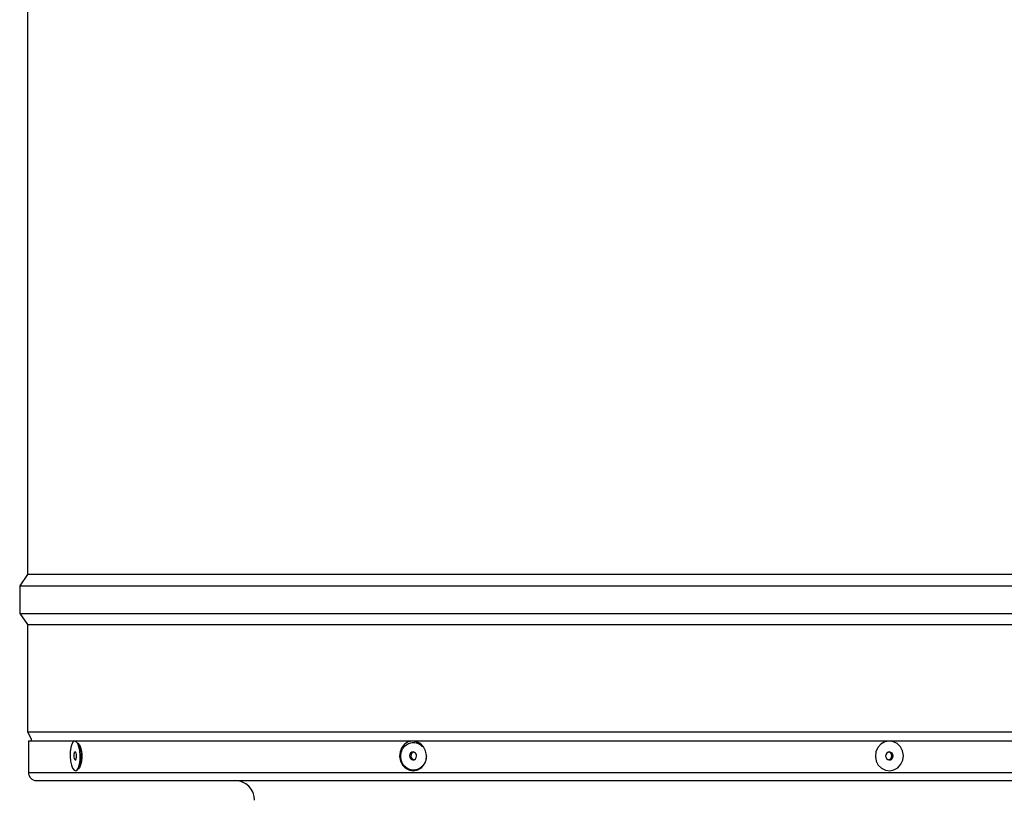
# Model space of a CAD drawing. Extents: x 5 to 297, y -3 to 205.
# Tile 2 of 38: x 26 to 51, y 41 to 61. Entities that reach past the tile are written whole.
import ezdxf

# ---------------------------------------------------------------- set-up
doc = ezdxf.new("R2010")
doc.units = 0
doc.layers.get('0').update_dxf_attribs({"linetype": 'CONTINUOUS'})

msp = doc.modelspace()

# ---------------------------------------------------------------- linework, layer by layer
at = {"color": 7, "linetype": 'CONTINUOUS'}
for p, q in [((26.597, 68.335), (26.597, 46.925)), ((26.597, 46.925), (26.397, 46.645)), ((57.937, 46.925), (26.597, 46.925)), ((26.397, 46.645), (26.397, 45.945)), ((26.397, 46.645), (41.298, 46.645)), ((41.298, 46.645), (58.137, 46.645)), ((26.397, 45.945), (26.597, 45.665)), ((26.397, 45.945), (41.298, 45.945)), ((41.298, 45.945), (58.137, 45.945)), ((26.597, 45.665), (26.597, 42.965)), ((26.597, 45.665), (41.311, 45.665)), ((41.311, 45.665), (57.937, 45.665)), ((26.597, 42.965), (26.687, 42.785)), ((26.597, 42.965), (41.311, 42.965)), ((41.311, 42.965), (57.937, 42.965)), ((26.617, 42.735), (26.617, 41.935)), ((26.617, 42.735), (48.3, 42.735)), ((26.687, 42.785), (26.687, 42.735)), ((48.3, 42.735), (57.917, 42.735)), ((27.926, 42.52), (27.868, 42.647)), ((27.885, 42.066), (27.935, 42.195)), ((26.817, 41.735), (48.222, 41.735)), ((48.222, 41.735), (57.717, 41.735))]:
    msp.add_line(p, q, dxfattribs=at)
at = {"color": 1, "linetype": 'CONTINUOUS'}
for p, q in [((26.617, 41.935), (48.3, 41.935)), ((48.3, 41.935), (57.917, 41.935))]:
    msp.add_line(p, q, dxfattribs=at)
at = {"color": 7, "linetype": 'CONTINUOUS', "flags": 128}
for points in [[(27.913, 42.481), (27.891, 42.584), (27.86, 42.664), (27.822, 42.714), (27.782, 42.728), (27.743, 42.706), (27.709, 42.649), (27.684, 42.564), (27.67, 42.458), (27.668, 42.341), (27.678, 42.226), (27.7, 42.123), (27.732, 42.043), (27.769, 41.994), (27.81, 41.979), (27.849, 42.001), (27.882, 42.058), (27.908, 42.144), (27.922, 42.25), (27.924, 42.366), (27.913, 42.481)], [(36.628, 42.481), (36.575, 42.584), (36.497, 42.664), (36.4, 42.714), (36.294, 42.728), (36.19, 42.706), (36.097, 42.649), (36.026, 42.564), (35.982, 42.458), (35.97, 42.341), (35.992, 42.226), (36.044, 42.123), (36.123, 42.043), (36.22, 41.994), (36.325, 41.979), (36.43, 42.001), (36.522, 42.058), (36.594, 42.144), (36.638, 42.25), (36.649, 42.366), (36.628, 42.481)], [(48.646, 42.481), (48.594, 42.584), (48.514, 42.664), (48.415, 42.714), (48.305, 42.728), (48.197, 42.706), (48.1, 42.649), (48.024, 42.564), (47.976, 42.458), (47.961, 42.341), (47.981, 42.226), (48.033, 42.123), (48.113, 42.043), (48.213, 41.994), (48.322, 41.979), (48.43, 42.001), (48.527, 42.058), (48.603, 42.144), (48.651, 42.25), (48.666, 42.366), (48.646, 42.481)], [(27.827, 42.388), (27.819, 42.421), (27.808, 42.444), (27.795, 42.454), (27.782, 42.448), (27.771, 42.428), (27.764, 42.396), (27.761, 42.358), (27.764, 42.32), (27.772, 42.286), (27.784, 42.263), (27.797, 42.254), (27.81, 42.26), (27.821, 42.28), (27.828, 42.311), (27.83, 42.349), (27.827, 42.388)], [(27.951, 42.428), (27.935, 42.498), (27.926, 42.52)], [(36.395, 42.388), (36.376, 42.421), (36.347, 42.444), (36.313, 42.454), (36.278, 42.448), (36.248, 42.428), (36.227, 42.396), (36.219, 42.358), (36.225, 42.32), (36.244, 42.286), (36.272, 42.263), (36.307, 42.254), (36.342, 42.26), (36.372, 42.28), (36.392, 42.311), (36.4, 42.349), (36.395, 42.388)], [(48.402, 42.388), (48.384, 42.421), (48.354, 42.444), (48.319, 42.454), (48.282, 42.448), (48.251, 42.428), (48.229, 42.396), (48.22, 42.358), (48.225, 42.32), (48.244, 42.286), (48.273, 42.263), (48.308, 42.254), (48.345, 42.26), (48.376, 42.28), (48.398, 42.311), (48.407, 42.349), (48.402, 42.388)]]:
    msp.add_lwpolyline(points, dxfattribs=at)
at = {"color": 7, "linetype": 'CONTINUOUS'}
for centre, radius, start, end in [((36.36, 42.357), 0.102, 110.9576, 256.5254), ((48.279, 42.362), 0.0946, 17.3466, 74.1292), ((27.487, 42.342), 0.472, 341.844, 10.4852), ((48.275, 42.357), 0.101, 278.3408, 19.6522), ((26.817, 41.935), 0.2, 180, 270), ((31.817, 41.235), 0.5, 0, 90)]:
    msp.add_arc(centre, radius, start, end, dxfattribs=at)
for points, knots in [([(27.846, 42.682), (27.857, 42.678), (27.886, 42.669), (27.925, 42.596), (27.958, 42.482), (27.962, 42.391), (27.964, 42.345)], [0, 0, 0, 0, 0.171696, 0.448352, 0.724365, 1, 1, 1, 1]), ([(36.645, 42.345), (36.641, 42.3), (36.631, 42.209), (36.556, 42.094), (36.448, 42.016), (36.321, 41.989), (36.195, 42.016), (36.089, 42.093), (36.017, 42.209), (35.992, 42.346), (36.017, 42.482), (36.089, 42.597), (36.195, 42.674), (36.321, 42.701), (36.449, 42.676), (36.516, 42.62), (36.549, 42.592)], [0, 0, 0, 0, 0.07129, 0.142725, 0.214325, 0.285952, 0.357538, 0.429024, 0.500402, 0.572034, 0.643305, 0.714664, 0.786178, 0.85784, 0.929527, 1, 1, 1, 1]), ([(27.964, 42.345), (27.962, 42.3), (27.958, 42.209), (27.925, 42.096), (27.89, 42.027), (27.866, 42.018), (27.86, 42.015)], [0, 0, 0, 0, 0.296977, 0.59456, 0.892829, 1, 1, 1, 1])]:
    msp.add_open_spline(points, degree=3, knots=knots, dxfattribs=at)

doc.saveas('drawing.dxf')
